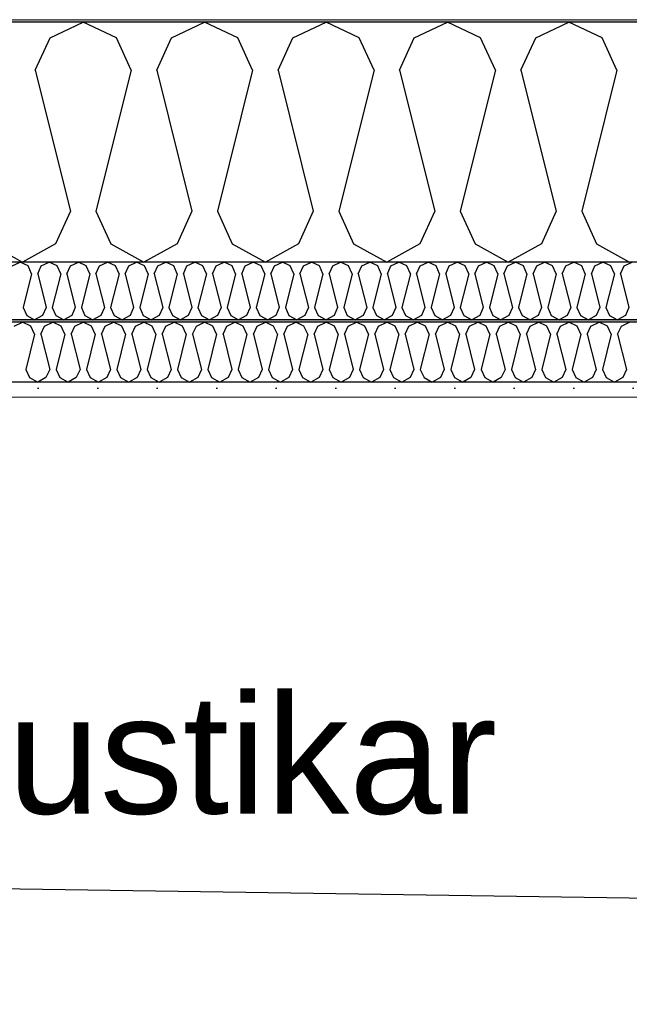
# Model space of a CAD drawing. Header units: millimetres. Extents: x -8544 to 51179, y -2070 to 39312.
# Tile 146 of 165: x 38009 to 38522, y 7926 to 8753. Entities that reach past the tile are written whole.
import ezdxf

# ---------------------------------------------------------------- set-up
doc = ezdxf.new("R2010")
doc.units = ezdxf.units.MM
doc.header["$LTSCALE"] = 0.5
doc.header["$MEASUREMENT"] = 0
doc.linetypes.add('PLINE', pattern=[0])
doc.layers.add('236- Innvendig kledning og overflate(Nye konstruksjoner)', color=7, linetype='Continuous', lineweight=0)
doc.layers.add('262- Taktekking(Nye konstruksjoner)', color=7, linetype='Continuous', lineweight=0)
for name, color, linetype in [('256- Faste himlinger og overflatebehandling (Skravur)(Nye konstruksjoner)', 7, 'Continuous'), ('256- Faste himlinger og overflatebehandling(Nye konstruksjoner)', 7, 'Continuous'), ('261- Primærkonstruksjon (tak)', 7, 'Continuous'), ('261- Primærkonstruksjon (tak) (Skravur)', 7, 'Continuous'), ('262- Taktekking (Skravur)(Nye konstruksjoner)', 7, 'Continuous'), ('832- Tekst bygning(Nye konstruksjoner)', 7, 'Continuous')]:
    doc.layers.add(name, color=color, linetype=linetype)
doc.styles.add('GENERATED_STYLE_3', font='arial.ttf')
doc.dimstyles.new('GENERATED_STYLE__2', dxfattribs={"dimtxt": 0.18, "dimasz": 182.4, "dimexe": 0.18, "dimexo": 0.0625, "dimgap": 0, "dimtad": 0, "dimtih": 1, "dimtoh": 1, "dimdec": 4, "dimzin": 0, "dimdsep": 46, "dimcen": 0.09, "dimadec": 0, "dimazin": 0, "dimtfac": 1, "dimtdec": 4, "dimtmove": 0, "dimatfit": 3, "dimldrblk": 'ARROWHEAD_5', "dimfxl": 1, "dimtolj": 1, "dimtzin": 0, "dimarcsym": 0})

# ---------------------------------------------------------------- blocks, each defined once
blk = doc.blocks.new('*X5')
at = {"layer": '261- Primærkonstruksjon (tak) (Skravur)', "linetype": 'PLINE'}
for p, q in [((38034.91, 8738.11), (38062.78, 8751.3)), ((38090.64, 8738.11), (38062.78, 8751.3)), ((38136.95, 8738.11), (38164.82, 8751.3)), ((38192.69, 8738.11), (38164.82, 8751.3)), ((38239, 8738.11), (38266.87, 8751.3)), ((38294.73, 8738.11), (38266.87, 8751.3)), ((38341.04, 8738.11), (38368.91, 8751.3)), ((38396.78, 8738.11), (38368.91, 8751.3)), ((38443.09, 8738.11), (38470.96, 8751.3)), ((38498.82, 8738.11), (38470.96, 8751.3)), ((38022.47, 8710.79), (38034.91, 8738.11)), ((38103.08, 8710.79), (38090.64, 8738.11)), ((38124.52, 8710.79), (38136.95, 8738.11)), ((38205.12, 8710.79), (38192.69, 8738.11)), ((38226.56, 8710.79), (38239, 8738.11)), ((38307.17, 8710.79), (38294.73, 8738.11)), ((38328.61, 8710.79), (38341.04, 8738.11)), ((38409.21, 8710.79), (38396.78, 8738.11)), ((38430.65, 8710.79), (38443.09, 8738.11)), ((38511.26, 8710.79), (38498.82, 8738.11)), ((38022.47, 8710.79), (38052.06, 8592.45)), ((38103.08, 8710.79), (38073.5, 8592.45)), ((38124.52, 8710.79), (38154.1, 8592.45)), ((38205.12, 8710.79), (38175.54, 8592.45)), ((38226.56, 8710.79), (38256.15, 8592.45)), ((38307.17, 8710.79), (38277.59, 8592.45)), ((38328.61, 8710.79), (38358.19, 8592.45)), ((38409.21, 8710.79), (38379.63, 8592.45)), ((38430.65, 8710.79), (38460.24, 8592.45)), ((38511.26, 8710.79), (38481.68, 8592.45)), ((38052.06, 8592.45), (38039.62, 8565.13)), ((38073.5, 8592.45), (38085.93, 8565.13)), ((38154.1, 8592.45), (38141.67, 8565.13)), ((38175.54, 8592.45), (38187.98, 8565.13)), ((38256.15, 8592.45), (38243.71, 8565.13)), ((38277.59, 8592.45), (38290.02, 8565.13)), ((38358.19, 8592.45), (38345.76, 8565.13)), ((38379.63, 8592.45), (38392.07, 8565.13)), ((38460.24, 8592.45), (38447.8, 8565.13)), ((38481.68, 8592.45), (38494.11, 8565.13)), ((37983.89, 8565.13), (38011.75, 8549.57)), ((38039.62, 8565.13), (38011.75, 8549.57)), ((38085.93, 8565.13), (38113.8, 8549.57)), ((38141.67, 8565.13), (38113.8, 8549.57)), ((38187.98, 8565.13), (38215.84, 8549.57)), ((38243.71, 8565.13), (38215.84, 8549.57)), ((38290.02, 8565.13), (38317.89, 8549.57)), ((38345.76, 8565.13), (38317.89, 8549.57)), ((38392.07, 8565.13), (38419.93, 8549.57)), ((38447.8, 8565.13), (38419.93, 8549.57)), ((38494.11, 8565.13), (38521.98, 8549.57))]:
    blk.add_line(p, q, dxfattribs=at)
blk = doc.blocks.new('*X33')
at = {"layer": '256- Faste himlinger og overflatebehandling (Skravur)(Nye konstruksjoner)', "linetype": 'PLINE'}
for p, q in [((38004.79, 8495.85), (38011.75, 8499.14)), ((38018.72, 8495.85), (38011.75, 8499.14)), ((38030.3, 8495.85), (38037.27, 8499.14)), ((38044.23, 8495.85), (38037.27, 8499.14)), ((38055.81, 8495.85), (38062.78, 8499.14)), ((38069.74, 8495.85), (38062.78, 8499.14)), ((38081.32, 8495.85), (38088.29, 8499.14)), ((38095.25, 8495.85), (38088.29, 8499.14)), ((38106.83, 8495.85), (38113.8, 8499.14)), ((38120.77, 8495.85), (38113.8, 8499.14)), ((38132.34, 8495.85), (38139.31, 8499.14)), ((38146.28, 8495.85), (38139.31, 8499.14)), ((38157.85, 8495.85), (38164.82, 8499.14)), ((38171.79, 8495.85), (38164.82, 8499.14)), ((38183.37, 8495.85), (38190.33, 8499.14)), ((38197.3, 8495.85), (38190.33, 8499.14)), ((38208.88, 8495.85), (38215.84, 8499.14)), ((38222.81, 8495.85), (38215.84, 8499.14)), ((38234.39, 8495.85), (38241.36, 8499.14)), ((38248.32, 8495.85), (38241.36, 8499.14)), ((38259.9, 8495.85), (38266.87, 8499.14)), ((38273.83, 8495.85), (38266.87, 8499.14)), ((38285.41, 8495.85), (38292.38, 8499.14)), ((38299.34, 8495.85), (38292.38, 8499.14)), ((38310.92, 8495.85), (38317.89, 8499.14)), ((38324.86, 8495.85), (38317.89, 8499.14)), ((38336.43, 8495.85), (38343.4, 8499.14)), ((38350.37, 8495.85), (38343.4, 8499.14)), ((38361.94, 8495.85), (38368.91, 8499.14)), ((38375.88, 8495.85), (38368.91, 8499.14)), ((38387.46, 8495.85), (38394.42, 8499.14)), ((38401.39, 8495.85), (38394.42, 8499.14)), ((38412.97, 8495.85), (38419.93, 8499.14)), ((38426.9, 8495.85), (38419.93, 8499.14)), ((38438.48, 8495.85), (38445.45, 8499.14)), ((38452.41, 8495.85), (38445.45, 8499.14)), ((38463.99, 8495.85), (38470.96, 8499.14)), ((38477.92, 8495.85), (38470.96, 8499.14)), ((38489.5, 8495.85), (38496.47, 8499.14)), ((38503.43, 8495.85), (38496.47, 8499.14)), ((38515.01, 8495.85), (38521.98, 8499.14)), ((38021.83, 8489.01), (38014.43, 8459.43)), ((38021.83, 8489.01), (38018.72, 8495.85)), ((38027.19, 8489.01), (38030.3, 8495.85)), ((38027.19, 8489.01), (38034.59, 8459.43)), ((38047.34, 8489.01), (38039.95, 8459.43)), ((38047.34, 8489.01), (38044.23, 8495.85)), ((38052.7, 8489.01), (38055.81, 8495.85)), ((38052.7, 8489.01), (38060.1, 8459.43)), ((38072.85, 8489.01), (38065.46, 8459.43)), ((38072.85, 8489.01), (38069.74, 8495.85)), ((38078.21, 8489.01), (38081.32, 8495.85)), ((38078.21, 8489.01), (38085.61, 8459.43)), ((38098.36, 8489.01), (38090.97, 8459.43)), ((38098.36, 8489.01), (38095.25, 8495.85)), ((38103.72, 8489.01), (38106.83, 8495.85)), ((38103.72, 8489.01), (38111.12, 8459.43)), ((38123.87, 8489.01), (38116.48, 8459.43)), ((38123.87, 8489.01), (38120.77, 8495.85)), ((38129.23, 8489.01), (38132.34, 8495.85)), ((38129.23, 8489.01), (38136.63, 8459.43)), ((38149.39, 8489.01), (38141.99, 8459.43)), ((38149.39, 8489.01), (38146.28, 8495.85)), ((38154.75, 8489.01), (38157.85, 8495.85)), ((38154.75, 8489.01), (38162.14, 8459.43)), ((38174.9, 8489.01), (38167.5, 8459.43)), ((38174.9, 8489.01), (38171.79, 8495.85)), ((38180.26, 8489.01), (38183.37, 8495.85)), ((38180.26, 8489.01), (38187.65, 8459.43)), ((38200.41, 8489.01), (38193.01, 8459.43)), ((38200.41, 8489.01), (38197.3, 8495.85)), ((38205.77, 8489.01), (38208.88, 8495.85)), ((38205.77, 8489.01), (38213.16, 8459.43)), ((38225.92, 8489.01), (38218.52, 8459.43)), ((38225.92, 8489.01), (38222.81, 8495.85)), ((38231.28, 8489.01), (38234.39, 8495.85)), ((38231.28, 8489.01), (38238.68, 8459.43)), ((38251.43, 8489.01), (38244.04, 8459.43)), ((38251.43, 8489.01), (38248.32, 8495.85)), ((38256.79, 8489.01), (38259.9, 8495.85)), ((38256.79, 8489.01), (38264.19, 8459.43)), ((38276.94, 8489.01), (38269.55, 8459.43)), ((38276.94, 8489.01), (38273.83, 8495.85)), ((38282.3, 8489.01), (38285.41, 8495.85)), ((38282.3, 8489.01), (38289.7, 8459.43)), ((38302.45, 8489.01), (38295.06, 8459.43)), ((38302.45, 8489.01), (38299.34, 8495.85)), ((38307.81, 8489.01), (38310.92, 8495.85)), ((38307.81, 8489.01), (38315.21, 8459.43)), ((38327.96, 8489.01), (38320.57, 8459.43)), ((38327.96, 8489.01), (38324.86, 8495.85)), ((38333.32, 8489.01), (38336.43, 8495.85)), ((38333.32, 8489.01), (38340.72, 8459.43)), ((38353.48, 8489.01), (38346.08, 8459.43)), ((38353.48, 8489.01), (38350.37, 8495.85)), ((38358.84, 8489.01), (38361.94, 8495.85)), ((38358.84, 8489.01), (38366.23, 8459.43)), ((38378.99, 8489.01), (38371.59, 8459.43)), ((38378.99, 8489.01), (38375.88, 8495.85)), ((38384.35, 8489.01), (38387.46, 8495.85)), ((38384.35, 8489.01), (38391.74, 8459.43)), ((38404.5, 8489.01), (38397.1, 8459.43)), ((38404.5, 8489.01), (38401.39, 8495.85)), ((38409.86, 8489.01), (38412.97, 8495.85)), ((38409.86, 8489.01), (38417.25, 8459.43)), ((38430.01, 8489.01), (38422.61, 8459.43)), ((38430.01, 8489.01), (38426.9, 8495.85)), ((38435.37, 8489.01), (38438.48, 8495.85)), ((38435.37, 8489.01), (38442.77, 8459.43)), ((38455.52, 8489.01), (38448.13, 8459.43)), ((38455.52, 8489.01), (38452.41, 8495.85)), ((38460.88, 8489.01), (38463.99, 8495.85)), ((38460.88, 8489.01), (38468.28, 8459.43)), ((38481.03, 8489.01), (38473.64, 8459.43)), ((38481.03, 8489.01), (38477.92, 8495.85)), ((38486.39, 8489.01), (38489.5, 8495.85)), ((38486.39, 8489.01), (38493.79, 8459.43)), ((38506.54, 8489.01), (38499.15, 8459.43)), ((38506.54, 8489.01), (38503.43, 8495.85)), ((38511.9, 8489.01), (38515.01, 8495.85)), ((38511.9, 8489.01), (38519.3, 8459.43)), ((38014.43, 8459.43), (38017.54, 8452.6)), ((38034.59, 8459.43), (38031.48, 8452.6)), ((38039.95, 8459.43), (38043.05, 8452.6)), ((38060.1, 8459.43), (38056.99, 8452.6)), ((38065.46, 8459.43), (38068.57, 8452.6)), ((38085.61, 8459.43), (38082.5, 8452.6)), ((38090.97, 8459.43), (38094.08, 8452.6)), ((38111.12, 8459.43), (38108.01, 8452.6)), ((38116.48, 8459.43), (38119.59, 8452.6)), ((38136.63, 8459.43), (38133.52, 8452.6)), ((38141.99, 8459.43), (38145.1, 8452.6)), ((38162.14, 8459.43), (38159.03, 8452.6)), ((38167.5, 8459.43), (38170.61, 8452.6)), ((38187.65, 8459.43), (38184.54, 8452.6)), ((38193.01, 8459.43), (38196.12, 8452.6)), ((38213.16, 8459.43), (38210.06, 8452.6)), ((38218.52, 8459.43), (38221.63, 8452.6)), ((38238.68, 8459.43), (38235.57, 8452.6)), ((38244.04, 8459.43), (38247.14, 8452.6)), ((38264.19, 8459.43), (38261.08, 8452.6)), ((38269.55, 8459.43), (38272.66, 8452.6)), ((38289.7, 8459.43), (38286.59, 8452.6)), ((38295.06, 8459.43), (38298.17, 8452.6)), ((38315.21, 8459.43), (38312.1, 8452.6)), ((38320.57, 8459.43), (38323.68, 8452.6)), ((38340.72, 8459.43), (38337.61, 8452.6)), ((38346.08, 8459.43), (38349.19, 8452.6)), ((38366.23, 8459.43), (38363.12, 8452.6)), ((38371.59, 8459.43), (38374.7, 8452.6)), ((38391.74, 8459.43), (38388.63, 8452.6)), ((38397.1, 8459.43), (38400.21, 8452.6)), ((38417.25, 8459.43), (38414.15, 8452.6)), ((38422.61, 8459.43), (38425.72, 8452.6)), ((38442.77, 8459.43), (38439.66, 8452.6)), ((38448.13, 8459.43), (38451.23, 8452.6)), ((38468.28, 8459.43), (38465.17, 8452.6)), ((38473.64, 8459.43), (38476.75, 8452.6)), ((38493.79, 8459.43), (38490.68, 8452.6)), ((38499.15, 8459.43), (38502.26, 8452.6)), ((38519.3, 8459.43), (38516.19, 8452.6)), ((38017.54, 8452.6), (38024.51, 8448.71)), ((38031.48, 8452.6), (38024.51, 8448.71)), ((38043.05, 8452.6), (38050.02, 8448.71)), ((38056.99, 8452.6), (38050.02, 8448.71)), ((38068.57, 8452.6), (38075.53, 8448.71)), ((38082.5, 8452.6), (38075.53, 8448.71)), ((38094.08, 8452.6), (38101.04, 8448.71)), ((38108.01, 8452.6), (38101.04, 8448.71)), ((38119.59, 8452.6), (38126.55, 8448.71)), ((38133.52, 8452.6), (38126.55, 8448.71)), ((38145.1, 8452.6), (38152.07, 8448.71)), ((38159.03, 8452.6), (38152.07, 8448.71)), ((38170.61, 8452.6), (38177.58, 8448.71)), ((38184.54, 8452.6), (38177.58, 8448.71)), ((38196.12, 8452.6), (38203.09, 8448.71)), ((38210.06, 8452.6), (38203.09, 8448.71)), ((38221.63, 8452.6), (38228.6, 8448.71)), ((38235.57, 8452.6), (38228.6, 8448.71)), ((38247.14, 8452.6), (38254.11, 8448.71)), ((38261.08, 8452.6), (38254.11, 8448.71)), ((38272.66, 8452.6), (38279.62, 8448.71)), ((38286.59, 8452.6), (38279.62, 8448.71)), ((38298.17, 8452.6), (38305.13, 8448.71)), ((38312.1, 8452.6), (38305.13, 8448.71)), ((38323.68, 8452.6), (38330.64, 8448.71)), ((38337.61, 8452.6), (38330.64, 8448.71)), ((38349.19, 8452.6), (38356.16, 8448.71)), ((38363.12, 8452.6), (38356.16, 8448.71)), ((38374.7, 8452.6), (38381.67, 8448.71)), ((38388.63, 8452.6), (38381.67, 8448.71)), ((38400.21, 8452.6), (38407.18, 8448.71)), ((38414.15, 8452.6), (38407.18, 8448.71)), ((38425.72, 8452.6), (38432.69, 8448.71)), ((38439.66, 8452.6), (38432.69, 8448.71)), ((38451.23, 8452.6), (38458.2, 8448.71)), ((38465.17, 8452.6), (38458.2, 8448.71)), ((38476.75, 8452.6), (38483.71, 8448.71)), ((38490.68, 8452.6), (38483.71, 8448.71)), ((38502.26, 8452.6), (38509.22, 8448.71)), ((38516.19, 8452.6), (38509.22, 8448.71))]:
    blk.add_line(p, q, dxfattribs=at)
blk = doc.blocks.new('*X34')
at = {"layer": '256- Faste himlinger og overflatebehandling (Skravur)(Nye konstruksjoner)', "linetype": 'PLINE'}
for p, q in [((38003.03, 8546.41), (38009.71, 8549.57)), ((38016.4, 8546.41), (38009.71, 8549.57)), ((38019.39, 8539.85), (38016.4, 8546.41)), ((38024.53, 8539.85), (38027.52, 8546.41)), ((38027.52, 8546.41), (38034.2, 8549.57)), ((38040.89, 8546.41), (38034.2, 8549.57)), ((38043.88, 8539.85), (38040.89, 8546.41)), ((38049.02, 8539.85), (38052.01, 8546.41)), ((38052.01, 8546.41), (38058.69, 8549.57)), ((38065.38, 8546.41), (38058.69, 8549.57)), ((38068.37, 8539.85), (38065.38, 8546.41)), ((38073.51, 8539.85), (38076.5, 8546.41)), ((38076.5, 8546.41), (38083.19, 8549.57)), ((38089.87, 8546.41), (38083.19, 8549.57)), ((38092.86, 8539.85), (38089.87, 8546.41)), ((38098, 8539.85), (38100.99, 8546.41)), ((38100.99, 8546.41), (38107.68, 8549.57)), ((38114.36, 8546.41), (38107.68, 8549.57)), ((38117.35, 8539.85), (38114.36, 8546.41)), ((38122.49, 8539.85), (38125.48, 8546.41)), ((38125.48, 8546.41), (38132.17, 8549.57)), ((38138.86, 8546.41), (38132.17, 8549.57)), ((38141.84, 8539.85), (38138.86, 8546.41)), ((38146.99, 8539.85), (38149.97, 8546.41)), ((38149.97, 8546.41), (38156.66, 8549.57)), ((38163.35, 8546.41), (38156.66, 8549.57)), ((38166.33, 8539.85), (38163.35, 8546.41)), ((38171.48, 8539.85), (38174.46, 8546.41)), ((38174.46, 8546.41), (38181.15, 8549.57)), ((38187.84, 8546.41), (38181.15, 8549.57)), ((38190.82, 8539.85), (38187.84, 8546.41)), ((38195.97, 8539.85), (38198.95, 8546.41)), ((38198.95, 8546.41), (38205.64, 8549.57)), ((38212.33, 8546.41), (38205.64, 8549.57)), ((38215.31, 8539.85), (38212.33, 8546.41)), ((38220.46, 8539.85), (38223.44, 8546.41)), ((38223.44, 8546.41), (38230.13, 8549.57)), ((38236.82, 8546.41), (38230.13, 8549.57)), ((38239.8, 8539.85), (38236.82, 8546.41)), ((38244.95, 8539.85), (38247.93, 8546.41)), ((38247.93, 8546.41), (38254.62, 8549.57)), ((38261.31, 8546.41), (38254.62, 8549.57)), ((38264.29, 8539.85), (38261.31, 8546.41)), ((38269.44, 8539.85), (38272.42, 8546.41)), ((38272.42, 8546.41), (38279.11, 8549.57)), ((38285.8, 8546.41), (38279.11, 8549.57)), ((38288.78, 8539.85), (38285.8, 8546.41)), ((38293.93, 8539.85), (38296.91, 8546.41)), ((38296.91, 8546.41), (38303.6, 8549.57)), ((38310.29, 8546.41), (38303.6, 8549.57)), ((38313.28, 8539.85), (38310.29, 8546.41)), ((38318.42, 8539.85), (38321.41, 8546.41)), ((38321.41, 8546.41), (38328.09, 8549.57)), ((38334.78, 8546.41), (38328.09, 8549.57)), ((38337.77, 8539.85), (38334.78, 8546.41)), ((38342.91, 8539.85), (38345.9, 8546.41)), ((38345.9, 8546.41), (38352.58, 8549.57)), ((38359.27, 8546.41), (38352.58, 8549.57)), ((38362.26, 8539.85), (38359.27, 8546.41)), ((38367.4, 8539.85), (38370.39, 8546.41)), ((38370.39, 8546.41), (38377.08, 8549.57)), ((38383.76, 8546.41), (38377.08, 8549.57)), ((38386.75, 8539.85), (38383.76, 8546.41)), ((38391.89, 8539.85), (38394.88, 8546.41)), ((38394.88, 8546.41), (38401.57, 8549.57)), ((38408.25, 8546.41), (38401.57, 8549.57)), ((38411.24, 8539.85), (38408.25, 8546.41)), ((38416.38, 8539.85), (38419.37, 8546.41)), ((38419.37, 8546.41), (38426.06, 8549.57)), ((38432.74, 8546.41), (38426.06, 8549.57)), ((38435.73, 8539.85), (38432.74, 8546.41)), ((38440.87, 8539.85), (38443.86, 8546.41)), ((38443.86, 8546.41), (38450.55, 8549.57)), ((38457.24, 8546.41), (38450.55, 8549.57)), ((38460.22, 8539.85), (38457.24, 8546.41)), ((38465.37, 8539.85), (38468.35, 8546.41)), ((38468.35, 8546.41), (38475.04, 8549.57)), ((38481.73, 8546.41), (38475.04, 8549.57)), ((38484.71, 8539.85), (38481.73, 8546.41)), ((38489.86, 8539.85), (38492.84, 8546.41)), ((38492.84, 8546.41), (38499.53, 8549.57)), ((38506.22, 8546.41), (38499.53, 8549.57)), ((38509.2, 8539.85), (38506.22, 8546.41)), ((38514.35, 8539.85), (38517.33, 8546.41)), ((38517.33, 8546.41), (38524.02, 8549.57)), ((38019.39, 8539.85), (38012.29, 8511.45)), ((38024.53, 8539.85), (38031.63, 8511.45)), ((38043.88, 8539.85), (38036.78, 8511.45)), ((38049.02, 8539.85), (38056.12, 8511.45)), ((38068.37, 8539.85), (38061.27, 8511.45)), ((38073.51, 8539.85), (38080.61, 8511.45)), ((38092.86, 8539.85), (38085.76, 8511.45)), ((38098, 8539.85), (38105.1, 8511.45)), ((38117.35, 8539.85), (38110.25, 8511.45)), ((38122.49, 8539.85), (38129.59, 8511.45)), ((38141.84, 8539.85), (38134.74, 8511.45)), ((38146.99, 8539.85), (38154.09, 8511.45)), ((38166.33, 8539.85), (38159.23, 8511.45)), ((38171.48, 8539.85), (38178.58, 8511.45)), ((38190.82, 8539.85), (38183.72, 8511.45)), ((38195.97, 8539.85), (38203.07, 8511.45)), ((38215.31, 8539.85), (38208.21, 8511.45)), ((38220.46, 8539.85), (38227.56, 8511.45)), ((38239.8, 8539.85), (38232.7, 8511.45)), ((38244.95, 8539.85), (38252.05, 8511.45)), ((38264.29, 8539.85), (38257.19, 8511.45)), ((38269.44, 8539.85), (38276.54, 8511.45)), ((38288.78, 8539.85), (38281.68, 8511.45)), ((38293.93, 8539.85), (38301.03, 8511.45)), ((38313.28, 8539.85), (38306.18, 8511.45)), ((38318.42, 8539.85), (38325.52, 8511.45)), ((38337.77, 8539.85), (38330.67, 8511.45)), ((38342.91, 8539.85), (38350.01, 8511.45)), ((38362.26, 8539.85), (38355.16, 8511.45)), ((38367.4, 8539.85), (38374.5, 8511.45)), ((38386.75, 8539.85), (38379.65, 8511.45)), ((38391.89, 8539.85), (38398.99, 8511.45)), ((38411.24, 8539.85), (38404.14, 8511.45)), ((38416.38, 8539.85), (38423.48, 8511.45)), ((38435.73, 8539.85), (38428.63, 8511.45)), ((38440.87, 8539.85), (38447.97, 8511.45)), ((38460.22, 8539.85), (38453.12, 8511.45)), ((38465.37, 8539.85), (38472.47, 8511.45)), ((38484.71, 8539.85), (38477.61, 8511.45)), ((38489.86, 8539.85), (38496.96, 8511.45)), ((38509.2, 8539.85), (38502.1, 8511.45)), ((38514.35, 8539.85), (38521.45, 8511.45)), ((38012.29, 8511.45), (38015.27, 8504.89)), ((38015.27, 8504.89), (38021.96, 8501.16)), ((38028.65, 8504.89), (38021.96, 8501.16)), ((38031.63, 8511.45), (38028.65, 8504.89)), ((38036.78, 8511.45), (38039.76, 8504.89)), ((38039.76, 8504.89), (38046.45, 8501.16)), ((38053.14, 8504.89), (38046.45, 8501.16)), ((38056.12, 8511.45), (38053.14, 8504.89)), ((38061.27, 8511.45), (38064.25, 8504.89)), ((38064.25, 8504.89), (38070.94, 8501.16)), ((38077.63, 8504.89), (38070.94, 8501.16)), ((38080.61, 8511.45), (38077.63, 8504.89)), ((38085.76, 8511.45), (38088.74, 8504.89)), ((38088.74, 8504.89), (38095.43, 8501.16)), ((38102.12, 8504.89), (38095.43, 8501.16)), ((38105.1, 8511.45), (38102.12, 8504.89)), ((38110.25, 8511.45), (38113.23, 8504.89)), ((38113.23, 8504.89), (38119.92, 8501.16)), ((38126.61, 8504.89), (38119.92, 8501.16)), ((38129.59, 8511.45), (38126.61, 8504.89)), ((38134.74, 8511.45), (38137.72, 8504.89)), ((38137.72, 8504.89), (38144.41, 8501.16)), ((38151.1, 8504.89), (38144.41, 8501.16)), ((38154.09, 8511.45), (38151.1, 8504.89)), ((38159.23, 8511.45), (38162.22, 8504.89)), ((38162.22, 8504.89), (38168.9, 8501.16)), ((38175.59, 8504.89), (38168.9, 8501.16)), ((38178.58, 8511.45), (38175.59, 8504.89)), ((38183.72, 8511.45), (38186.71, 8504.89)), ((38186.71, 8504.89), (38193.39, 8501.16)), ((38200.08, 8504.89), (38193.39, 8501.16)), ((38203.07, 8511.45), (38200.08, 8504.89)), ((38208.21, 8511.45), (38211.2, 8504.89)), ((38211.2, 8504.89), (38217.88, 8501.16)), ((38224.57, 8504.89), (38217.88, 8501.16)), ((38227.56, 8511.45), (38224.57, 8504.89)), ((38232.7, 8511.45), (38235.69, 8504.89)), ((38235.69, 8504.89), (38242.38, 8501.16)), ((38249.06, 8504.89), (38242.38, 8501.16)), ((38252.05, 8511.45), (38249.06, 8504.89)), ((38257.19, 8511.45), (38260.18, 8504.89)), ((38260.18, 8504.89), (38266.87, 8501.16)), ((38273.55, 8504.89), (38266.87, 8501.16)), ((38276.54, 8511.45), (38273.55, 8504.89)), ((38281.68, 8511.45), (38284.67, 8504.89)), ((38284.67, 8504.89), (38291.36, 8501.16)), ((38298.05, 8504.89), (38291.36, 8501.16)), ((38301.03, 8511.45), (38298.05, 8504.89)), ((38306.18, 8511.45), (38309.16, 8504.89)), ((38309.16, 8504.89), (38315.85, 8501.16)), ((38322.54, 8504.89), (38315.85, 8501.16)), ((38325.52, 8511.45), (38322.54, 8504.89)), ((38330.67, 8511.45), (38333.65, 8504.89)), ((38333.65, 8504.89), (38340.34, 8501.16)), ((38347.03, 8504.89), (38340.34, 8501.16)), ((38350.01, 8511.45), (38347.03, 8504.89)), ((38355.16, 8511.45), (38358.14, 8504.89)), ((38358.14, 8504.89), (38364.83, 8501.16)), ((38371.52, 8504.89), (38364.83, 8501.16)), ((38374.5, 8511.45), (38371.52, 8504.89)), ((38379.65, 8511.45), (38382.63, 8504.89)), ((38382.63, 8504.89), (38389.32, 8501.16)), ((38396.01, 8504.89), (38389.32, 8501.16)), ((38398.99, 8511.45), (38396.01, 8504.89)), ((38404.14, 8511.45), (38407.12, 8504.89)), ((38407.12, 8504.89), (38413.81, 8501.16)), ((38420.5, 8504.89), (38413.81, 8501.16)), ((38423.48, 8511.45), (38420.5, 8504.89)), ((38428.63, 8511.45), (38431.61, 8504.89)), ((38431.61, 8504.89), (38438.3, 8501.16)), ((38444.99, 8504.89), (38438.3, 8501.16)), ((38447.97, 8511.45), (38444.99, 8504.89)), ((38453.12, 8511.45), (38456.1, 8504.89)), ((38456.1, 8504.89), (38462.79, 8501.16)), ((38469.48, 8504.89), (38462.79, 8501.16)), ((38472.47, 8511.45), (38469.48, 8504.89)), ((38477.61, 8511.45), (38480.6, 8504.89)), ((38480.6, 8504.89), (38487.28, 8501.16)), ((38493.97, 8504.89), (38487.28, 8501.16)), ((38496.96, 8511.45), (38493.97, 8504.89)), ((38502.1, 8511.45), (38505.09, 8504.89)), ((38505.09, 8504.89), (38511.77, 8501.16)), ((38518.46, 8504.89), (38511.77, 8501.16)), ((38521.45, 8511.45), (38518.46, 8504.89))]:
    blk.add_line(p, q, dxfattribs=at)
blk = doc.blocks.new('ARROWHEAD_5')
at = {"linetype": 'Continuous'}
blk.add_hatch(color=256, dxfattribs=at).paths.add_polyline_path([(-1, 0.2679), (0, 0), (-1, -0.2679)])
blk.add_line((0, 0), (-1, 0), dxfattribs=at)

msp = doc.modelspace()

# ---------------------------------------------------------------- hatches: boundary and pattern name
at = {"layer": '256- Faste himlinger og overflatebehandling (Skravur)(Nye konstruksjoner)', "linetype": 'Continuous'}
msp.add_hatch(color=256, dxfattribs=at).paths.add_polyline_path([(38921.93, 8501.16), (35511.93, 8501.16), (35511.93, 8499.14), (38921.93, 8499.14)])
h = msp.add_hatch(dxfattribs=at)
h.set_pattern_fill('Gips', color=256, style=0, pattern_type=2)
h.set_pattern_definition([(0, (0, 0), (0, 86.60254), [0, -50]), (0, (25, 43.3), (0, 86.60254), [0, -50])])
h.paths.add_polyline_path([(35636.93, 8436.1), (38796.93, 8436.1), (38796.93, 8448.71), (35636.93, 8448.71)])
at = {"layer": '262- Taktekking (Skravur)(Nye konstruksjoner)', "linetype": 'Continuous'}
h = msp.add_hatch(dxfattribs=at)
h.set_pattern_fill('Prikker_tett', color=256, style=0, pattern_type=2)
h.set_pattern_definition([(0, (0, 0), (0, 43.30127), [0, -25]), (0, (12.5, 21.65), (0, 43.30127), [0, -25])])
h.paths.add_polyline_path([(15021.93, 8753.32), (15021.93, 8751.3), (40611.93, 8751.3), (40611.93, 8753.32)])

# ---------------------------------------------------------------- linework, layer by layer
at = {"layer": '236- Innvendig kledning og overflate(Nye konstruksjoner)', "linetype": 'PLINE'}
msp.add_line((38921.93, 8436.1), (35511.93, 8436.1), dxfattribs=at)
at = {"layer": '256- Faste himlinger og overflatebehandling(Nye konstruksjoner)', "linetype": 'PLINE'}
for p, q in [((38921.93, 8501.16), (35511.93, 8501.16)), ((38921.93, 8499.14), (35511.93, 8499.14)), ((38921.93, 8448.71), (35511.93, 8448.71))]:
    msp.add_line(p, q, dxfattribs=at)
at = {"layer": '261- Primærkonstruksjon (tak)', "linetype": 'PLINE'}
for p, q in [((39111.93, 8751.3), (28121.93, 8751.3)), ((38921.93, 8549.57), (35511.93, 8549.57))]:
    msp.add_line(p, q, dxfattribs=at)
at = {"layer": '262- Taktekking(Nye konstruksjoner)', "linetype": 'PLINE'}
msp.add_line((40611.93, 8753.32), (15021.93, 8753.32), dxfattribs=at)

# ---------------------------------------------------------------- block references
at = {"layer": '256- Faste himlinger og overflatebehandling(Nye konstruksjoner)'}
for name in ['*X34', '*X33']:
    msp.add_blockref(name, (0, 0), dxfattribs=at)
at = {"layer": '261- Primærkonstruksjon (tak)'}
msp.add_blockref('*X5', (0, 0), dxfattribs=at)

# ---------------------------------------------------------------- texts
at = {"layer": '832- Tekst bygning(Nye konstruksjoner)', "linetype": 'Continuous', "insert": (35770.9, 8056.07), "char_height": 100, "attachment_point": 7, "style": 'GENERATED_STYLE_3'}
msp.add_mtext('\\A1;{\\pql;\\fArial|b0|i0|c0|p0;\\W1.000000;Innpakking av limtre pga. lyd, kfr. akustikar}', dxfattribs=at)

# ---------------------------------------------------------------- leaders
at = {"layer": '832- Tekst bygning(Nye konstruksjoner)', "linetype": 'PLINE', "annotation_type": 0, "has_hookline": 1, "text_width": 2626.5}
for points, hookline_direction in [([(38821.93, 8010.64), (35770.9, 8056.07)], 1), ([(35558.13, 7957.33), (35674.67, 7610.5), (35533.39, 7565.07), (35715.79, 7565.07)], 0)]:
    msp.add_leader(points, dimstyle='GENERATED_STYLE__2', dxfattribs=dict(at, hookline_direction=hookline_direction))

doc.saveas('drawing.dxf')
